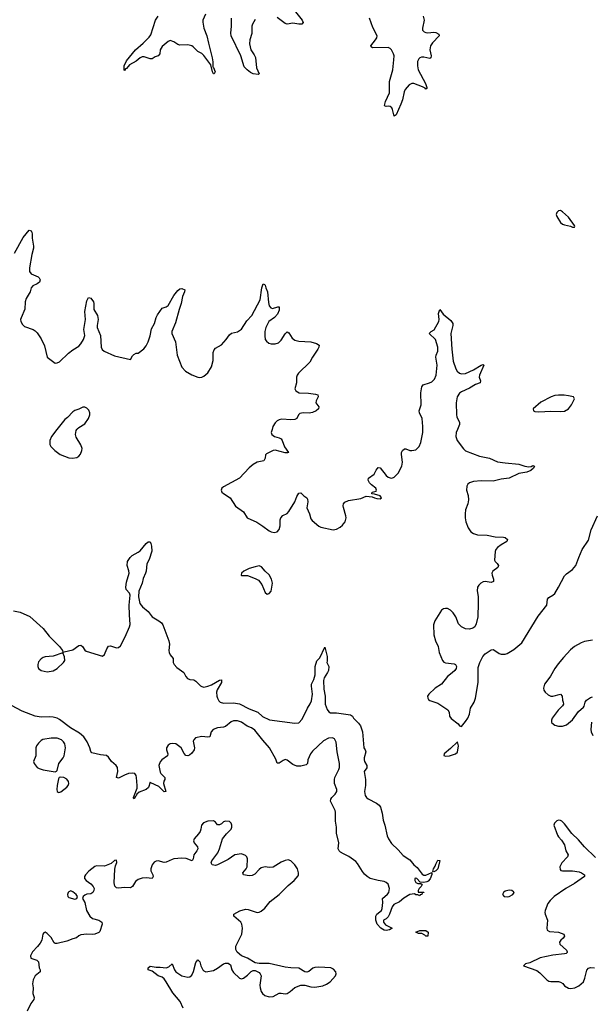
# Model space of a CAD drawing. Header units: inches. Extents: x 1694897 to 1849880, y 907231 to 1017944.
# Tile 114 of 171: x 1776734 to 1782499, y 974202 to 984134. Entities that reach past the tile are written whole.
import ezdxf

# ---------------------------------------------------------------- set-up
doc = ezdxf.new("R2010")
doc.units = ezdxf.units.IN
doc.header["$MEASUREMENT"] = 0
for name, color, linetype in [('B7977', 7, 'Continuous'), ('B7978', 7, 'Continuous'), ('B7987', 7, 'Continuous'), ('B7988', 7, 'Continuous')]:
    doc.layers.add(name, color=color, linetype=linetype)

msp = doc.modelspace()

# ---------------------------------------------------------------- linework, layer by layer
at = {"layer": 'B7977', "color": 6}
for points, elevation in [([(1777108.9, 980000), (1777053.6, 979930), (1777036.2, 979890), (1777037.3, 979850), (1777048, 979828), (1777087.8, 979790), (1777140.9, 979750), (1777230, 979713.7), (1777267.7, 979712.3), (1777310, 979719.5), (1777330, 979730.4), (1777347.7, 979752.3), (1777360.9, 979790), (1777362.7, 979810), (1777350, 979847.3), (1777303, 979923), (1777297.4, 979950), (1777303.9, 979990), (1777309.8, 980000)], 700), ([(1779279.8, 980000), (1779271.7, 979971.7), (1779275.3, 979950), (1779303.1, 979930), (1779350, 979917.2), (1779370, 979906.4), (1779381.9, 979890), (1779404.6, 979824.6), (1779444.9, 979770), (1779435.9, 979764.1), (1779410, 979764.5), (1779310, 979793.2), (1779290, 979789.3), (1779223.9, 979756.1), (1779214.2, 979745.8), (1779210.1, 979709.9), (1779195.2, 979684.8), (1779130.1, 979669.9), (1779090, 979647.7), (1779050, 979614.2), (1778950.2, 979510), (1778790, 979421.8), (1778773.1, 979410), (1778765, 979390), (1778772.8, 979370), (1778790, 979353.8), (1778856.5, 979310), (1778910, 979228.9), (1778991.7, 979170), (1779029.4, 979109.4), (1779124.4, 979064.4), (1779185.7, 979025.7), (1779250, 978977.3), (1779270, 978967.3), (1779301.1, 978961.1), (1779330, 978968.4), (1779350, 978990.6), (1779360.7, 979030), (1779360.9, 979090), (1779368.2, 979110), (1779387.8, 979132.2), (1779430, 979153.9), (1779450, 979173.8), (1779507.5, 979270), (1779530, 979326.2), (1779550, 979357.6), (1779570, 979361.1), (1779598.6, 979330), (1779630.4, 979310.4), (1779637.3, 979297.3), (1779639.1, 979270), (1779631.6, 979210), (1779657.1, 979150), (1779670, 979100.4), (1779682.2, 979082.2), (1779750, 979024), (1779770, 979014.3), (1779894, 978990), (1779930, 978993.8), (1779965.6, 979014.4), (1779990, 979034.3), (1780000, 979048.1)], 700), ([(1780000, 979213.6), (1779995.3, 979230), (1779998.2, 979250), (1780000, 979252)], 700), ([(1776672.2, 978172.2), (1776736.8, 978156.8), (1776834.3, 978114.3), (1776970, 977993.4), (1777030, 977915.5), (1777133.8, 977810), (1777165.5, 977770), (1777170, 977752), (1777181.2, 977758.8), (1777270, 977779.4), (1777330, 977822.9), (1777350, 977825.8), (1777367.8, 977810), (1777390, 977776), (1777405.6, 977765.6), (1777570, 977714), (1777590, 977730.8), (1777611.2, 977788.8), (1777630, 977813.4), (1777650, 977819.6), (1777710, 977796.8), (1777730, 977801), (1777750, 977818.2), (1777797.4, 977910), (1777841, 978010), (1777846.9, 978033.1), (1777839.8, 978130), (1777839.6, 978230), (1777847.7, 978330), (1777840.3, 978350), (1777808.3, 978388.3), (1777803.4, 978410), (1777810, 978460.3), (1777837.4, 978550), (1777835, 978575), (1777816.8, 978630), (1777819.6, 978670), (1777847, 978710), (1777866.6, 978730), (1777930, 978761.6), (1777950, 978777.6), (1778010, 978850.4), (1778030, 978868), (1778050, 978867.3), (1778058, 978850), (1778064.4, 978824.4), (1778065.3, 978774.7), (1778040.9, 978690), (1778015.4, 978644.6), (1778008.7, 978570), (1778002.6, 978550), (1777980.8, 978499.2), (1777970.1, 978450), (1777934, 978370), (1777932.6, 978312.6), (1777944.9, 978244.9), (1777970.9, 978210.9), (1778030, 978165.3), (1778071.5, 978111.5), (1778138.8, 978070), (1778163.8, 978050), (1778178.8, 978030), (1778239, 977870), (1778244.5, 977835.6), (1778239.2, 977770), (1778241.8, 977750), (1778250, 977728.2), (1778280.7, 977690), (1778281.3, 977650), (1778291.8, 977630), (1778320, 977600), (1778387.8, 977550), (1778408.9, 977508.9), (1778424.9, 977490), (1778450, 977478), (1778490, 977474.3), (1778510, 977461.3), (1778556.2, 977416.2), (1778570, 977407.2), (1778590, 977403), (1778630, 977410.8), (1778670, 977425.4), (1778750, 977470.9), (1778770, 977474.9), (1778767.6, 977450), (1778724.5, 977375.5), (1778719.2, 977350), (1778722.1, 977310), (1778728.5, 977290), (1778742.7, 977262.7), (1778754.8, 977250), (1778790, 977239.5), (1778890, 977244), (1778950, 977233.8), (1779050, 977183.5), (1779136, 977150), (1779184.4, 977104.4), (1779252.9, 977072.9), (1779510, 977037), (1779550, 977043.3), (1779583, 977077), (1779635.5, 977190), (1779665.2, 977234.8), (1779676.6, 977263.4), (1779686, 977330), (1779675.8, 977410), (1779677.3, 977430), (1779701.3, 977478.7), (1779715.7, 977524.3), (1779715.1, 977610), (1779730, 977667.7), (1779761.3, 977698.7), (1779810, 977804.7), (1779834.9, 977710), (1779835.5, 977664.5), (1779831, 977650), (1779850.7, 977610), (1779847.3, 977570), (1779839.3, 977550), (1779803.3, 977496.6), (1779798.8, 977470), (1779802.1, 977382.1), (1779813.9, 977310), (1779816.4, 977230), (1779836.6, 977176.6), (1779852.2, 977152.2), (1779870, 977143.7), (1779930, 977142.9), (1780000, 977133.2)], 600), ([(1780000, 975721.8), (1779970, 975737.3), (1779955, 975750), (1779945.3, 975770), (1779953.7, 975830), (1779930, 975929.4), (1779928.2, 975988.2), (1779918.4, 976050), (1779920, 976139.9), (1779916.3, 976156.3), (1779869.7, 976250), (1779870.4, 976270), (1779883.5, 976290), (1779916.9, 976323.1), (1779931.2, 976350), (1779933.7, 976370), (1779909.5, 976430), (1779907.9, 976470), (1779912.8, 976490), (1779953.3, 976570), (1779958.6, 976590), (1779959.6, 976630), (1779937.6, 976750), (1779926.7, 976846.7), (1779910, 976878.9), (1779890.5, 976890.5), (1779850, 976887.1), (1779799.2, 976860.8), (1779685.8, 976754.2), (1779668.4, 976730), (1779640.3, 976670), (1779636.4, 976630), (1779623.4, 976616.6), (1779570, 976604.2), (1779530, 976604.2), (1779490, 976620.5), (1779430, 976665.1), (1779410, 976671.2), (1779390, 976663.1), (1779350, 976634.6), (1779334.9, 976634.9), (1779330, 976636.3), (1779316.2, 976676.2), (1779252.8, 976790), (1779185.6, 976865.6), (1779106.9, 976966.9), (1779072.2, 976992.2), (1779027.1, 977007.1), (1778970, 977049.9), (1778930, 977062.6), (1778890, 977061.6), (1778868.2, 977051.8), (1778810, 977004.6), (1778790, 976996.8), (1778727.9, 976992.1), (1778686.3, 976973.7), (1778663.8, 976950), (1778650, 976901.2), (1778630, 976896.6), (1778570, 976905.4), (1778507.2, 976890), (1778488.8, 976871.2), (1778484.9, 976855.1), (1778496.1, 976790), (1778493.1, 976770), (1778470, 976734.3), (1778446.1, 976713.9), (1778430, 976708.2), (1778410, 976711.2), (1778392.2, 976732.2), (1778361.2, 976790), (1778310, 976829.8), (1778270, 976833.7), (1778250, 976828.9), (1778230, 976815.3), (1778213.4, 976790), (1778214.2, 976770), (1778227.1, 976730), (1778224.9, 976710), (1778167.9, 976670), (1778150, 976649.6), (1778136.3, 976610), (1778150, 976544.9), (1778157.9, 976530), (1778196.3, 976490), (1778198.8, 976470), (1778188.2, 976451.8), (1778184.5, 976430), (1778206.8, 976350), (1778190, 976347.2), (1778138.4, 976398.4), (1778055.7, 976435.7), (1778050, 976443), (1778031.6, 976388.4), (1778010, 976368.4), (1777938.4, 976341.6), (1777916.7, 976323.3), (1777910, 976304.5), (1777901.1, 976298.9), (1777890, 976274.3), (1777882, 976282), (1777882.2, 976290), (1777917, 976383), (1777920.1, 976410), (1777913, 976490), (1777907.1, 976510), (1777893.8, 976530), (1777870, 976534.6), (1777830, 976529.1), (1777790, 976514.6), (1777730, 976482.6), (1777710, 976489.6), (1777722.1, 976550), (1777719.8, 976590), (1777706.7, 976610), (1777658.1, 976650), (1777630, 976696), (1777610, 976713.3), (1777550, 976717.5), (1777460.4, 976740.4), (1777450.8, 976750.8), (1777441.5, 976790), (1777415.9, 976850), (1777379.6, 976899.6), (1777336.1, 976936.1), (1777246, 976990), (1777135.3, 977075.3), (1777110, 977088.2), (1777070, 977098.2), (1777030, 977102.5), (1776950, 977099.9), (1776890, 977109.7), (1776758.4, 977158.4), (1776650, 977216.2)], 600), ([(1778383.2, 974163.2), (1778352.2, 974230), (1778277.6, 974317.6), (1778211.9, 974430), (1778190, 974459.1), (1778170, 974474.8), (1778129.9, 974490), (1778070, 974535.7), (1778029.7, 974550), (1778028.9, 974570), (1778050, 974585.5), (1778110, 974576.3), (1778150, 974576.8), (1778210, 974569.7), (1778238.9, 974581.1), (1778270, 974611.3), (1778295.7, 974550), (1778310, 974529), (1778370, 974489.5), (1778430, 974475), (1778450, 974478.5), (1778470, 974494.7), (1778486.2, 974533.8), (1778510, 974623.8), (1778530, 974650.2), (1778550, 974630.6), (1778561.1, 974590), (1778582.5, 974550), (1778590, 974539.2), (1778610, 974530.2), (1778690, 974544), (1778730, 974565.8), (1778790, 974611), (1778810, 974617.1), (1778836.7, 974616.7), (1778859.6, 974599.6), (1778874.3, 974550), (1778890, 974522.4), (1778950, 974466.4), (1778961.8, 974461.8), (1778970, 974459.5), (1778990, 974467.1), (1779030, 974496.2), (1779068.1, 974531.9), (1779090, 974542.5), (1779110, 974542.7), (1779150, 974521.8), (1779160.5, 974510), (1779167.9, 974490), (1779155.3, 974395.3), (1779157.8, 974370), (1779170, 974330.6), (1779183.7, 974310), (1779206.4, 974290), (1779250, 974276.2), (1779290, 974279.7), (1779350, 974313.3), (1779370, 974315.9), (1779410, 974309.4), (1779430, 974312.6), (1779462.2, 974330), (1779510, 974370.2), (1779570, 974396.8), (1779610, 974396.6), (1779670, 974380.1), (1779710, 974375.9), (1779790, 974388.2), (1779830, 974405.9), (1779865.3, 974430), (1779919.2, 974490), (1779926, 974510), (1779921.7, 974530), (1779898, 974558), (1779870.5, 974570.6), (1779750, 974578.1), (1779710, 974574.3), (1779690, 974567.9), (1779650, 974532.1), (1779630, 974525.6), (1779610, 974529.9), (1779550, 974566.1), (1779470, 974568.7), (1779410, 974576.2), (1779250, 974615.6), (1779150, 974613.3), (1779110, 974619.8), (1779030, 974668.4), (1778970, 974689.8), (1778926.6, 974726.6), (1778913.9, 974753.9), (1778914.9, 974790), (1778973.7, 974910), (1778980.7, 974970), (1778974.2, 975010), (1778963.6, 975030), (1778895.2, 975090), (1778895, 975110), (1778953.4, 975146.5), (1779010, 975161.4), (1779037.3, 975157.3), (1779130, 975127.7), (1779150, 975130.2), (1779170, 975140.9), (1779206.5, 975173.5), (1779259.4, 975240.6), (1779350, 975311.3), (1779440.3, 975399.7), (1779502.6, 975450), (1779540.9, 975499.1), (1779546.2, 975510), (1779546.8, 975530), (1779534.8, 975570), (1779508.9, 975610), (1779470, 975649.8), (1779442, 975658), (1779410, 975652.1), (1779370, 975635.3), (1779290, 975585.7), (1779250, 975581.7), (1779210, 975587.5), (1779170, 975577.8), (1779150, 975563), (1779105.2, 975514.8), (1779079.8, 975500.2), (1779050, 975498.7), (1778991.8, 975510), (1778985.2, 975530), (1779017.8, 975570), (1779027.1, 975590), (1779032.2, 975670), (1779025, 975690), (1779010, 975705), (1778970, 975719.4), (1778905.3, 975710), (1778835.5, 975664.5), (1778730, 975609), (1778710, 975603.7), (1778676.4, 975610), (1778666.5, 975630), (1778671.6, 975650), (1778733.6, 975730), (1778750, 975769.2), (1778779.9, 975870), (1778818.7, 975921.3), (1778866.3, 975970), (1778873.8, 975990), (1778874.4, 976010), (1778866.6, 976030), (1778850, 976045.4), (1778810, 976051.3), (1778790, 976041.3), (1778770, 976021.5), (1778750, 976013.1), (1778730, 976013.1), (1778710, 976041.1), (1778690, 976053.4), (1778630, 976049.9), (1778586.7, 976033.4), (1778568.9, 976010), (1778561.9, 975970), (1778553, 975947), (1778538, 975922), (1778495.2, 975870), (1778487.8, 975850), (1778494.6, 975830), (1778526.3, 975790), (1778529.2, 975770), (1778521.4, 975750), (1778490.1, 975710), (1778484.7, 975670), (1778471.8, 975648.2), (1778411.5, 975671.5), (1778370, 975676.2), (1778289.9, 975669.9), (1778270, 975664.4), (1778210, 975634.7), (1778190, 975633.6), (1778130, 975649.2), (1778110, 975646.8), (1778090, 975635), (1778070.2, 975610), (1778055.3, 975570), (1778057.4, 975550), (1778075.7, 975510), (1778079.8, 975490), (1778070.3, 975470), (1778010, 975478.1), (1777970, 975473.6), (1777930, 975460.9), (1777900.2, 975439.8), (1777870.1, 975389.9), (1777850, 975377.7), (1777790, 975379.5), (1777730, 975372.8), (1777710, 975377.6), (1777693.7, 975393.7), (1777688.1, 975428.1), (1777694, 975566), (1777699.2, 975600.8), (1777712, 975632), (1777710, 975657.3), (1777690, 975652.1), (1777657.4, 975622.6), (1777590, 975594.3), (1777510, 975598.2), (1777490, 975592.9), (1777430, 975546.4), (1777397.6, 975510), (1777386.7, 975490), (1777386.3, 975470), (1777405.2, 975450), (1777450, 975417.6), (1777473.7, 975390), (1777485.1, 975370), (1777483, 975350), (1777470, 975330.8), (1777450, 975318.3), (1777410, 975312.4), (1777390, 975303.8), (1777373.8, 975290), (1777368.4, 975270), (1777391.5, 975230), (1777406, 975150), (1777439.5, 975090), (1777467.3, 975067.3), (1777532.3, 975052.3), (1777563.6, 975030), (1777566.7, 975010), (1777542.1, 974937.9), (1777533.1, 974926.9), (1777490, 974908.7), (1777470, 974905.6), (1777410, 974910.8), (1777350, 974902.1), (1777330, 974892.6), (1777308, 974871.9), (1777270, 974862.6), (1777210, 974838.7), (1777110, 974814.2), (1777090, 974816.4), (1777082.1, 974822.1), (1777050, 974877.4), (1777010, 974917.4), (1776990, 974929.8), (1776977, 974923), (1776968.7, 974911.3), (1776955.5, 974850), (1776939.9, 974820.1), (1776914.5, 974785.5), (1776861.9, 974730), (1776842.7, 974690), (1776846.7, 974666.7), (1776906, 974646), (1776923.9, 974630), (1776931, 974570), (1776940.2, 974550), (1776940.3, 974530), (1776890.2, 974490), (1776870, 974449.6), (1776861.8, 974410), (1776870.1, 974370), (1776866.6, 974310), (1776879.5, 974270), (1776875.7, 974250), (1776845.9, 974210), (1776810, 974132.9)], 700)]:
    msp.add_lwpolyline(points, dxfattribs=dict(at, elevation=elevation))
for points, elevation in [([(1779150, 978625.1), (1779110, 978616.9), (1779050, 978597.6), (1778996, 978570), (1778971, 978550), (1778966.8, 978530), (1778970, 978527.3), (1779030, 978528), (1779110, 978498.7), (1779141.2, 978481.2), (1779175.8, 978435.8), (1779210, 978356.3), (1779230, 978341.1), (1779250, 978344.6), (1779269.6, 978370), (1779280.4, 978430), (1779282.2, 978450), (1779274, 978490), (1779250, 978534), (1779211, 978571), (1779174.3, 978614.3)], 700), ([(1777170, 977749.2), (1777070, 977715.2), (1776990, 977707.4), (1776970, 977700.8), (1776950, 977688.1), (1776923.8, 977656.2), (1776915.1, 977630), (1776915.5, 977610), (1776925, 977590), (1776950, 977570.2), (1777010, 977556.1), (1777070, 977565.7), (1777112.6, 977590), (1777176.8, 977650), (1777189.1, 977670), (1777186.8, 977706.8)], 600), ([(1777050, 976887.3), (1776967, 976873), (1776950, 976863.6), (1776922.4, 976837.6), (1776903, 976810), (1776895.5, 976790), (1776895, 976710), (1776872.4, 976650), (1776878.4, 976630), (1776910, 976592.4), (1776930, 976581.1), (1776969.1, 976569.1), (1777090, 976546.4), (1777106, 976554), (1777110, 976561), (1777128.1, 976630), (1777172, 976688), (1777181.7, 976710), (1777194.1, 976790), (1777188.2, 976830), (1777176.5, 976850), (1777154.2, 976870), (1777110, 976886.8)], 700), ([(1777144.9, 976495.1), (1777130.4, 976489.6), (1777124.4, 976475.6), (1777110.3, 976410), (1777107.2, 976370), (1777110.5, 976350.5), (1777122.4, 976342.4), (1777130, 976339.1), (1777150, 976346.7), (1777210, 976392.4), (1777222.6, 976410), (1777228.4, 976430), (1777226, 976450), (1777210, 976473.1), (1777179.3, 976490)], 700), ([(1777250, 975345.7), (1777230, 975338.3), (1777221.1, 975330), (1777214.9, 975310), (1777219.1, 975290), (1777230, 975280.7), (1777290, 975263.2), (1777310, 975268.9), (1777317.6, 975290), (1777302.6, 975310), (1777270, 975338)], 700)]:
    msp.add_lwpolyline(points, close=True, dxfattribs=dict(at, elevation=elevation))
at = {"layer": 'B7978', "color": 6, "elevation": 700}
for points in [[(1778609.4, 984190.6), (1778581.6, 984130), (1778580.6, 984110), (1778591.6, 984048.4), (1778621.9, 983970), (1778636.7, 983896.7), (1778676.7, 983750), (1778681.6, 983710), (1778680.3, 983660.3), (1778690, 983650.7), (1778704, 983610), (1778696.3, 983590), (1778690, 983587.2), (1778678.2, 983610), (1778660.3, 983680.3), (1778591.8, 983771.8), (1778570, 983793), (1778530, 983812.8), (1778482, 983862), (1778469.9, 983869.9), (1778430, 983880.2), (1778350, 983876.3), (1778330, 983884.3), (1778290, 983911.3), (1778250, 983923.7), (1778230, 983915.2), (1778170, 983865.6), (1778151.8, 983830), (1778146.8, 983790), (1778131.2, 983768.8), (1778101.4, 983758.6), (1778070, 983740.9), (1778050, 983738), (1777990, 983758.9), (1777970, 983758.4), (1777950, 983750.8), (1777910, 983717.2), (1777841.9, 983678.1), (1777810, 983641.1), (1777801.6, 983638.4), (1777790, 983623.1), (1777786.3, 983626.3), (1777787.2, 983670), (1777810, 983718.1), (1777900.4, 983830), (1777980.7, 983899.3), (1778040.5, 983959.5), (1778056.7, 983983.3), (1778105.2, 984130), (1778131.8, 984170)], [(1779503.7, 984230), (1779583.2, 984130), (1779592.4, 984107.6), (1779580.5, 984090), (1779550.1, 984089.9), (1779490, 984101), (1779430, 984089.8), (1779410, 984094.6), (1779330, 984157.7)], [(1779110, 984135.8), (1779080.3, 984090), (1779073.8, 984070), (1779074, 983994), (1779054.7, 983930), (1779050.6, 983890), (1779063.9, 983830), (1779100.1, 983780.1), (1779113, 983753), (1779123.4, 983650), (1779148.9, 983590), (1779138, 983582), (1779089.9, 983589.9), (1779062.6, 983602.6), (1779027.2, 983627.2), (1778998.6, 983658.6), (1778964.9, 983770), (1778866.4, 983970), (1778862.6, 983997.4), (1778870.5, 984069.5), (1778870.7, 984150)], [(1776681.6, 981778.4), (1776770, 981936.2), (1776830, 982010.4), (1776850, 982003.1), (1776856.3, 981990), (1776860.6, 981970), (1776858.9, 981930), (1776873.7, 981850), (1776873.2, 981830), (1776855.5, 981764.5), (1776833, 981630), (1776834.2, 981594.2), (1776850.5, 981570.5), (1776919, 981539), (1776930.2, 981530), (1776941.4, 981510), (1776933.5, 981486.5), (1776910, 981469), (1776866.2, 981450), (1776850, 981430.9), (1776839.2, 981390), (1776798.6, 981321.4), (1776789.6, 981290), (1776785.9, 981214.1), (1776747.5, 981127.5), (1776742, 981110), (1776744.9, 981090), (1776760.4, 981060.4), (1776780.7, 981040.7), (1776870, 981008.7), (1776890, 980997), (1776910, 980977.1), (1776950, 980915.5), (1776984.7, 980844.7), (1777011.8, 980731.8), (1777090, 980670.3), (1777110, 980671.8), (1777136.1, 980683.9), (1777224.5, 980770), (1777270, 980805.3), (1777330, 980842), (1777350, 980865.3), (1777376.5, 980910), (1777389.9, 980950), (1777380.9, 981010), (1777397.6, 981110), (1777391.2, 981190), (1777410, 981298), (1777427.5, 981332.5), (1777450, 981324.9), (1777476.5, 981290), (1777483.1, 981270), (1777482.5, 981210), (1777519.8, 981150), (1777524.5, 981110), (1777514.6, 981050), (1777516.4, 981030), (1777547.4, 980950), (1777557, 980830), (1777566.1, 980806.1), (1777586, 980790), (1777690, 980744.4), (1777850, 980708.2), (1777870, 980743), (1777883.6, 980756.4), (1777909.2, 980770), (1777930, 980771.3), (1777984.3, 980815.7), (1778010, 980844.9), (1778030, 980885.3), (1778050, 980945.3), (1778064.3, 981015.7), (1778092.3, 981070), (1778108.6, 981130), (1778122.4, 981157.6), (1778170, 981223.1), (1778210, 981236.9), (1778230, 981251.8), (1778290, 981352.8), (1778330, 981403.7), (1778350, 981419.5), (1778370, 981423.1), (1778399.1, 981410), (1778395.6, 981390), (1778376.9, 981343.1), (1778364.1, 981270), (1778341.4, 981210), (1778304.2, 981075.8), (1778268.6, 980990), (1778269.1, 980969.1), (1778304.3, 980884.3), (1778322.2, 980750), (1778370.3, 980630), (1778406.7, 980590), (1778470, 980551.6), (1778530, 980528.9), (1778550, 980525.7), (1778570, 980528.8), (1778590, 980538.7), (1778630, 980573.7), (1778668.1, 980631.9), (1778684.6, 980695.4), (1778683.6, 980776.4), (1778694.9, 980805.1), (1778710, 980819.8), (1778770, 980855), (1778818, 980910), (1778850, 980955.3), (1778870, 980974), (1778930, 980986.5), (1778970, 981013.1), (1779023.3, 981096.8), (1779076.7, 981150), (1779158.3, 981310), (1779177.5, 981430), (1779190, 981468.5), (1779204.1, 981464.1), (1779210, 981456), (1779215, 981430), (1779231.9, 981390), (1779242.3, 981282.3), (1779250, 981247.2), (1779267.3, 981227.3), (1779282.5, 981222.5), (1779337.4, 981237.4), (1779350, 981237), (1779352.5, 981230), (1779350, 981204.2), (1779334.7, 981165.3), (1779303.4, 981130), (1779248, 981090), (1779216.8, 981030), (1779206.5, 980990), (1779204.8, 980944.8), (1779209.2, 980910), (1779221.7, 980890), (1779248.2, 980870), (1779270, 980864.5), (1779310, 980864.7), (1779345.3, 980874.7), (1779370, 980900.2), (1779410, 980967.3), (1779430, 980985.6), (1779450, 980975.6), (1779483.5, 980923.5), (1779510, 980901.2), (1779550, 980891.8), (1779670, 980885.6), (1779728.9, 980868.9), (1779754, 980850), (1779750.5, 980830), (1779739.5, 980810), (1779685.8, 980730), (1779659.6, 980680.4), (1779546.7, 980570), (1779532.6, 980550), (1779526.2, 980530), (1779526.5, 980470), (1779509.1, 980410), (1779519.1, 980390), (1779551.8, 980371.8), (1779647.5, 980367.5), (1779718, 980358), (1779739.5, 980350), (1779744.7, 980330), (1779725, 980290), (1779720.9, 980270), (1779750.2, 980230), (1779747.2, 980210), (1779725.5, 980190), (1779687.8, 980172.2), (1779653.1, 980166.9), (1779592.4, 980167.6), (1779559.6, 980160.4), (1779545.8, 980150), (1779528.1, 980111.9), (1779510, 980101.6), (1779470, 980097.1), (1779376.5, 980103.5), (1779350, 980098.4), (1779330, 980088.7), (1779310, 980066.9), (1779288.4, 980030), (1779279.8, 980000)], [(1777309.8, 980000), (1777313.6, 980006.4), (1777330, 980021.1), (1777390, 980056.4), (1777428, 980110), (1777442, 980150), (1777440.5, 980170), (1777430, 980195.1), (1777410, 980217), (1777390, 980227.3), (1777370, 980227), (1777330, 980205.6), (1777290, 980191.3), (1777270, 980178), (1777216.9, 980123.1), (1777190, 980102.6), (1777108.9, 980000)]]:
    msp.add_lwpolyline(points, dxfattribs=at)
at = {"layer": 'B7987', "color": 6}
for points, elevation in [([(1780000, 979252), (1780013.1, 979266.9), (1780050, 979283.6), (1780176.1, 979303.9), (1780230, 979328.5), (1780290, 979322.8), (1780311.3, 979310), (1780336.6, 979303.4), (1780370, 979302.8), (1780382, 979310), (1780370, 979332.3), (1780312, 979348), (1780286, 979350), (1780288, 979370), (1780330, 979378.8), (1780334, 979390), (1780325.1, 979410), (1780282.4, 979442.4), (1780263.5, 979463.5), (1780249.8, 979490), (1780252.1, 979510), (1780309.9, 979550.1), (1780330, 979591.6), (1780350, 979617.2), (1780370, 979614), (1780430, 979536.8), (1780450, 979520.7), (1780470, 979511.7), (1780488.9, 979511.1), (1780510, 979521.3), (1780550, 979558.7), (1780588.8, 979631.2), (1780596.1, 979670), (1780583.9, 979750), (1780586, 979770), (1780596.2, 979790), (1780615.2, 979804.8), (1780630, 979804.6), (1780670, 979790.1), (1780690, 979787.9), (1780730, 979795.4), (1780762.4, 979830), (1780780.6, 979870), (1780798.7, 979970), (1780800.1, 980000)], 700), ([(1781149.2, 980000), (1781136.6, 979970), (1781134.4, 979930), (1781147.4, 979890), (1781210, 979804.3), (1781230, 979786.3), (1781371.8, 979731.8), (1781471, 979711), (1781554.3, 979674.3), (1781630, 979662.9), (1781767.6, 979652.4), (1781830, 979632.2), (1781870, 979624.6), (1781892.9, 979627.1), (1781910, 979635.8), (1781927.3, 979630), (1781918, 979622), (1781916.3, 979610), (1781890, 979587.2), (1781848.7, 979570), (1781770, 979555.8), (1781670, 979509.7), (1781590, 979500.6), (1781510, 979479.8), (1781390, 979482.1), (1781310, 979476), (1781270, 979462.2), (1781254.2, 979450), (1781243.2, 979430), (1781241.6, 979390), (1781256.3, 979336.3), (1781261.4, 979290), (1781254.4, 979250), (1781230, 979189.2), (1781225.4, 979150), (1781227.1, 979110), (1781235.3, 979070), (1781258.9, 979010), (1781284.6, 978970), (1781311.5, 978951.5), (1781350, 978939.5), (1781450, 978935.2), (1781530, 978918.3), (1781613.9, 978913.9), (1781631.7, 978910), (1781655.3, 978890), (1781647.6, 978870), (1781590, 978837.3), (1781554.2, 978810), (1781537.8, 978790), (1781528.7, 978770), (1781524, 978684), (1781528.3, 978670), (1781550.4, 978650.4), (1781561.6, 978630), (1781557.4, 978610), (1781507.7, 978570), (1781495.9, 978550), (1781497.9, 978530), (1781513.9, 978490), (1781513.7, 978466.3), (1781490, 978455.6), (1781430, 978468.1), (1781410, 978464.5), (1781385.3, 978450), (1781364.9, 978430), (1781352.9, 978410), (1781347.9, 978372.1), (1781356.8, 978316.8), (1781359.5, 978250), (1781355.7, 978110), (1781339.1, 978040.9), (1781324.4, 978010), (1781304.5, 977995.5), (1781270, 977986.8), (1781230, 977989.9), (1781188.6, 978008.6), (1781159.6, 978039.6), (1781131.7, 978110), (1781107.6, 978150), (1781079, 978179), (1781050, 978194.4), (1781030, 978196), (1781010, 978191.4), (1780990, 978177.5), (1780920.5, 978070), (1780907.2, 978030), (1780911.6, 977930), (1780927.8, 977867.7), (1780953.4, 977810), (1780964.9, 977750), (1780997.8, 977670), (1781012.8, 977652.8), (1781030, 977645.4), (1781115.3, 977635.3), (1781128.5, 977628.5), (1781138.6, 977610), (1781135.6, 977590), (1781122.3, 977570), (1781095.6, 977544.4), (1781048.3, 977510), (1780989, 977431), (1780924.2, 977390), (1780859.5, 977330), (1780847, 977310), (1780850.4, 977290), (1780858.5, 977278.5), (1780870, 977267.4), (1780950, 977240.8), (1781051.4, 977171.4), (1781064.2, 977150), (1781070.2, 977110), (1781084.2, 977084.2), (1781157, 977030), (1781170, 977010.5), (1781190, 977004), (1781230, 977053.7), (1781252.7, 977090), (1781270.6, 977130), (1781282.3, 977190), (1781316.8, 977250), (1781331.8, 977290), (1781357.5, 977450), (1781358.7, 977601.3), (1781374.4, 977650), (1781404.4, 977710), (1781430, 977737.8), (1781490, 977778.9), (1781510, 977781.1), (1781517.7, 977777.7), (1781570, 977740.7), (1781590, 977734.4), (1781630, 977735.2), (1781650, 977740.7), (1781717, 977783), (1781797.8, 977850), (1781963.5, 978116.5), (1782050, 978228.3), (1782057.6, 978290), (1782072.6, 978307.4), (1782110, 978328.3), (1782130, 978347.3), (1782169.9, 978410.1), (1782230, 978523.5), (1782250, 978544.5), (1782310.3, 978589.7), (1782343.2, 978630), (1782372, 978710), (1782408.3, 978790), (1782470, 978884.6), (1782497, 978990), (1782560.9, 979130)], 700), ([(1780000, 979048.1), (1780015.8, 979070), (1780026.5, 979110), (1780024.1, 979130), (1780000, 979213.6)], 700), ([(1782510, 977876.1), (1782430, 977861), (1782395.6, 977850), (1782330, 977810.6), (1782290, 977779.1), (1782217.7, 977702.3), (1782163.6, 977636.5), (1782131, 977589), (1782088.3, 977511.7), (1782040.1, 977450), (1782028.7, 977430), (1782018.3, 977390), (1782021.5, 977370), (1782032.7, 977350), (1782062.7, 977322.7), (1782090.1, 977310.1), (1782110, 977309.3), (1782190, 977329.5), (1782204.5, 977310), (1782208.9, 977270), (1782217.1, 977250), (1782217.7, 977230), (1782207.8, 977212.2), (1782164.1, 977170), (1782106.2, 977090), (1782096.9, 977070), (1782097.4, 977050), (1782102.7, 977042.7), (1782130, 977019.7), (1782170, 977006.8), (1782210, 977008.3), (1782250, 977021.9), (1782310, 977072.1), (1782370, 977156.3), (1782421.1, 977198.9), (1782428.6, 977211.4), (1782438.2, 977250), (1782450, 977269.4), (1782490, 977297.2), (1782510, 977303.1)], 700), ([(1780000, 977133.2), (1780070, 977123.6), (1780090, 977110.4), (1780099.3, 977090), (1780150, 977039.8), (1780172.6, 977010), (1780190.1, 976950), (1780204, 976790), (1780218.9, 976770), (1780226.2, 976750), (1780206.7, 976690), (1780207.5, 976667.5), (1780211.6, 976650), (1780236.4, 976610), (1780233.8, 976586.2), (1780208.7, 976550), (1780221.3, 976470), (1780220.2, 976410), (1780212.7, 976350), (1780219.8, 976310), (1780232.6, 976290), (1780250, 976273.9), (1780332.2, 976230), (1780360.3, 976210), (1780374.3, 976190), (1780391.3, 976130), (1780399.4, 976059.4), (1780416.5, 976010), (1780441.4, 975901.4), (1780454, 975870), (1780483.3, 975823.3), (1780550, 975760.2), (1780602.3, 975702.3), (1780670, 975659.3), (1780710.3, 975610.3), (1780741.5, 975581.5), (1780794.5, 975514.5), (1780810, 975504.9), (1780830, 975504.9), (1780892, 975532), (1780891, 975511), (1780873.5, 975466.5), (1780854.2, 975445.8), (1780841.1, 975438.9), (1780810, 975432.3), (1780774.6, 975434.6), (1780739, 975470), (1780726.2, 975473.8), (1780718, 975470), (1780718, 975450), (1780730, 975432), (1780750, 975422), (1780779.6, 975419.6), (1780794, 975410), (1780782, 975390), (1780762, 975370), (1780752, 975350), (1780754, 975334), (1780810, 975334), (1780811.3, 975330), (1780792, 975328), (1780791, 975310), (1780774.4, 975305.6), (1780770, 975298), (1780750, 975306), (1780730, 975306), (1780715.3, 975315.3), (1780670, 975308.7), (1780610, 975272), (1780564.5, 975235.5), (1780506, 975210), (1780490, 975186), (1780463.3, 975110), (1780450, 975086), (1780430, 975065.1), (1780403.8, 975050), (1780402.8, 975037.3), (1780403.2, 975030), (1780424.5, 975004.5), (1780490.7, 974970), (1780465.2, 974954.8), (1780430, 974947.4), (1780409.7, 974950), (1780376.8, 974970), (1780340.8, 975010), (1780331.9, 975030), (1780324.8, 975050), (1780324.7, 975090), (1780335.6, 975110), (1780382.6, 975150), (1780390, 975167.3), (1780398, 975230), (1780392.3, 975270), (1780445.2, 975314.8), (1780456.8, 975330), (1780464.2, 975370), (1780450, 975414), (1780430, 975431.8), (1780410, 975440.5), (1780348, 975450), (1780270.3, 975469.7), (1780239.6, 975490), (1780210, 975516.3), (1780190, 975542), (1780142, 975622), (1780123.8, 975643.8), (1780053.9, 975693.9), (1780000, 975721.8)], 600), ([(1782499.8, 977050), (1782494.5, 976974.5), (1782499.2, 976950), (1782514.2, 976914.2)], 700), ([(1782542, 975682), (1782431.9, 975791.9), (1782370, 975862.9), (1782304.1, 975924.1), (1782230, 976021.2), (1782201.7, 976050), (1782190, 976057.7), (1782170, 976059.8), (1782150, 976053.5), (1782126.5, 976030), (1782120.2, 976010), (1782157.7, 975910), (1782167.5, 975890), (1782197.5, 975857.5), (1782229.6, 975810), (1782243.6, 975750), (1782264.7, 975710), (1782258.8, 975690), (1782201.3, 975630), (1782182.6, 975590), (1782183.7, 975563.7), (1782193.2, 975553.2), (1782208.3, 975548.3), (1782310, 975547.2), (1782378.3, 975538.3), (1782402, 975530), (1782429.2, 975510), (1782429.2, 975490), (1782330, 975420.4), (1782244.1, 975370), (1782125.1, 975290), (1782085.8, 975250), (1782062.4, 975217.6), (1782032.8, 975150), (1782030.7, 975130), (1782034.7, 975110), (1782058.4, 975050), (1782051.1, 974971.1), (1782055.6, 974950), (1782078.1, 974938.1), (1782170, 974929.3), (1782221.8, 974910), (1782230.2, 974890), (1782216.3, 974870), (1782190.8, 974850), (1782177.6, 974830), (1782182.6, 974810), (1782248.7, 974750), (1782257.1, 974730), (1782254.6, 974725.4), (1782244.3, 974715.7), (1782229.6, 974710.4), (1782110, 974699.3), (1781984.6, 974670), (1781877.9, 974622.1), (1781837.3, 974610), (1781816.3, 974590), (1781950, 974544.2), (1781980.1, 974520.1), (1782050, 974448), (1782070, 974436.3), (1782091.9, 974431.9), (1782170, 974431.4), (1782190, 974426.7), (1782210.8, 974410.8), (1782230, 974387.5), (1782270, 974364.2), (1782290, 974361.7), (1782334, 974370), (1782372.3, 974390), (1782419.1, 974430), (1782435.2, 974464.8), (1782453.8, 974546.2), (1782470, 974566.7), (1782490, 974573.9), (1782532.3, 974570)], 700)]:
    msp.add_lwpolyline(points, dxfattribs=dict(at, elevation=elevation))
for points, elevation in [([(1781150, 976848.7), (1781078.9, 976781.1), (1781016.3, 976730), (1781011.3, 976711.3), (1781030, 976703.8), (1781070, 976708.9), (1781130, 976727.7), (1781150, 976746.8), (1781160.7, 976810)], 700), ([(1780910, 975537.2), (1780902, 975542), (1780907.7, 975570), (1780925.2, 975594.8), (1780930, 975616), (1780950, 975654.8), (1780970, 975654), (1780951.8, 975568.2), (1780930, 975549.3)], 600), ([(1781670, 975354.5), (1781630, 975344), (1781612.2, 975330), (1781604.9, 975310), (1781619.1, 975290), (1781650, 975286.6), (1781670, 975291.3), (1781707.8, 975310), (1781719.7, 975330), (1781715.8, 975335.8), (1781698, 975350)], 700), ([(1780830, 974889.4), (1780820.7, 974900.7), (1780790, 974917.6), (1780758, 974918), (1780729.3, 974930), (1780770, 974946.7), (1780830, 974947), (1780854.9, 974930), (1780850, 974889.4)], 600)]:
    msp.add_lwpolyline(points, close=True, dxfattribs=dict(at, elevation=elevation))
at = {"layer": 'B7988', "color": 6, "elevation": 700}
for points in [[(1780803.7, 984170), (1780813.2, 984130), (1780797.7, 984050), (1780798, 984030), (1780812, 984012), (1780830, 984005.1), (1780850, 984002.9), (1780910, 984008.8), (1780930, 984005.7), (1780960.3, 983990), (1780965.2, 983970), (1780898.6, 983901.4), (1780877.6, 983870), (1780871.6, 983830), (1780883.5, 983770), (1780881.7, 983750), (1780870, 983743.7), (1780810, 983755.9), (1780785, 983755), (1780770.1, 983749.9), (1780759.8, 983740.2), (1780747, 983713), (1780744.7, 983670), (1780752.5, 983630), (1780826.4, 983490), (1780840.3, 983450), (1780838.9, 983441.1), (1780830, 983435.1), (1780823.4, 983443.4), (1780796.8, 983456.8), (1780710, 983491.4), (1780689.6, 983490.4), (1780663.7, 983476.3), (1780621.2, 983430), (1780611.6, 983408.4), (1780593.3, 983326.8), (1780578, 983282), (1780530, 983173.3), (1780510, 983162.9), (1780495.3, 983230), (1780486.8, 983246.8), (1780470, 983259.9), (1780450, 983262.4), (1780430, 983258.5), (1780420.6, 983260.6), (1780412.4, 983270), (1780423.9, 983310), (1780462.6, 983397.4), (1780465.1, 983510), (1780496.1, 983630), (1780509.1, 983730), (1780509.5, 983769.5), (1780503.6, 983790), (1780482.4, 983830), (1780470, 983843.4), (1780450, 983853.9), (1780291.4, 983851.4), (1780279.2, 983859.2), (1780274.4, 983870), (1780323.8, 983930), (1780336.8, 983950), (1780341, 983970), (1780295.5, 984055.5), (1780262.4, 984150)], [(1780800.1, 980000), (1780801.6, 980030), (1780793.6, 980110), (1780767.2, 980170), (1780764.6, 980190), (1780784.3, 980250), (1780779.5, 980370), (1780791.5, 980430), (1780803.2, 980450), (1780867.2, 980470), (1780890, 980482.9), (1780916.6, 980510), (1780934.9, 980550), (1780943.4, 980650), (1780931.9, 980730), (1780933.9, 980750), (1780950.3, 980790), (1780951.2, 980830), (1780926.8, 980906.8), (1780864.7, 980970), (1780885.1, 980990), (1780913.1, 981006.9), (1780961.1, 981090), (1780965.8, 981110), (1780957.6, 981170), (1780970, 981210.6), (1781004.4, 981164.4), (1781081.4, 981101.4), (1781102.4, 981070), (1781101.5, 981050), (1781081.7, 980970), (1781091, 980811), (1781107, 980690), (1781133, 980613), (1781147.6, 980587.6), (1781169.4, 980569.4), (1781190, 980563.1), (1781230, 980566.4), (1781310, 980601.4), (1781390, 980650.1), (1781410, 980655.8), (1781415.8, 980650), (1781372.3, 980550), (1781368.7, 980530), (1781381.1, 980490), (1781379.1, 980470), (1781330, 980453.8), (1781270, 980416.4), (1781190, 980381.8), (1781170, 980367.3), (1781147.7, 980330), (1781136.8, 980270), (1781139.3, 980150), (1781143, 980130), (1781169.2, 980070), (1781170.1, 980050), (1781149.2, 980000)]]:
    msp.add_lwpolyline(points, dxfattribs=at)
at = {"layer": 'B7988', "color": 6, "elevation": 800}
for points in [[(1782189.1, 982209.1), (1782170, 982206), (1782150.8, 982190), (1782146.4, 982170), (1782153, 982150), (1782190, 982088.2), (1782210, 982073), (1782230, 982066), (1782291, 982051), (1782310, 982041), (1782330, 982042), (1782333.2, 982050), (1782330, 982058), (1782270, 982141.2), (1782210, 982197.2)], [(1782170, 980347.3), (1782130, 980342), (1782094, 980330), (1781990, 980276.4), (1781913.4, 980210), (1781914.8, 980190), (1781930, 980183.7), (1781970, 980178.3), (1782090, 980187.1), (1782190, 980180.6), (1782230, 980186.4), (1782270, 980208.8), (1782299.7, 980250), (1782329.3, 980310), (1782319, 980330), (1782270, 980341.5), (1782225.4, 980345.4)]]:
    msp.add_lwpolyline(points, close=True, dxfattribs=at)

doc.saveas('drawing.dxf')
